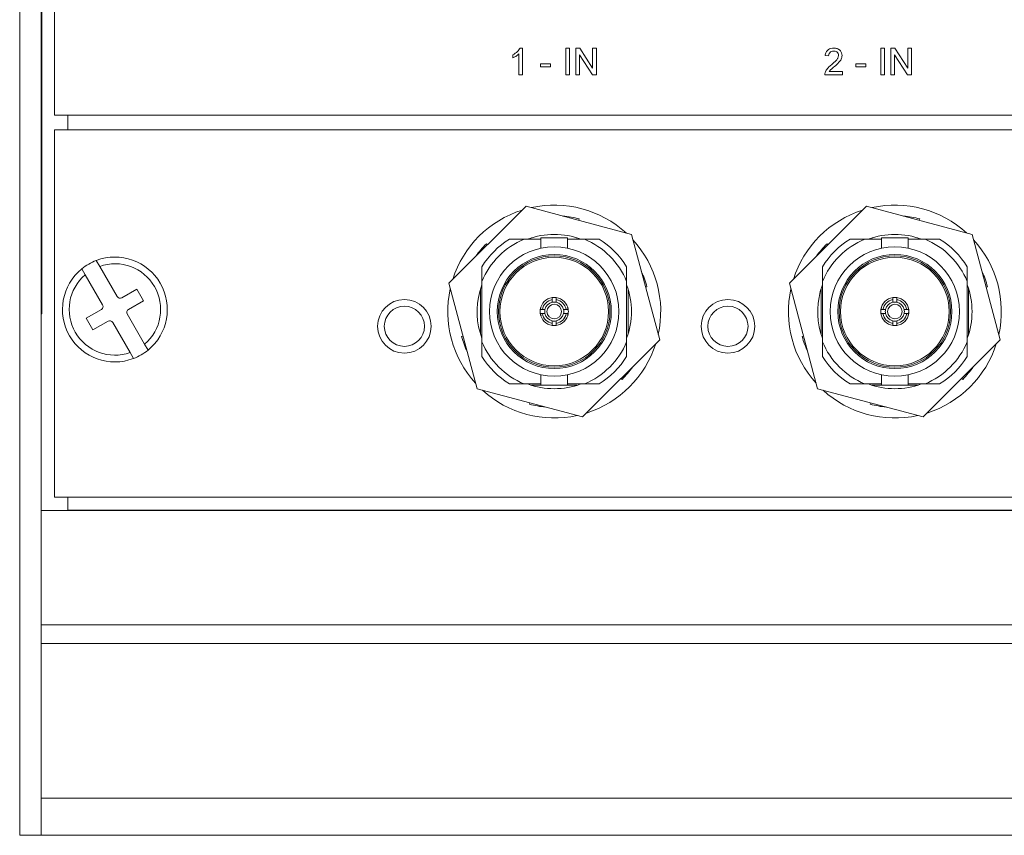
# Model space of a CAD drawing. Header units: millimetres. Extents: x 0 to 1118, y 0 to 864.
# Tile 76 of 256: x 124 to 142, y 401 to 416. Entities that reach past the tile are written whole.
import ezdxf

# ---------------------------------------------------------------- set-up
doc = ezdxf.new("R2010")
doc.units = ezdxf.units.MM

msp = doc.modelspace()

# ---------------------------------------------------------------- linework, layer by layer
at = {"color": 7, "linetype": 'Continuous', "lineweight": 15}
for p, q in [((123.7222, 400.5958), (123.7222, 449.1958)), ((124.1222, 400.5958), (124.1222, 449.1958)), ((124.3722, 414.0262), (124.3722, 420.8762)), ((124.1347, 415.9708), (124.1347, 415.6458)), ((124.1347, 415.6458), (124.1347, 410.6458)), ((124.3722, 414.0262), (160.6222, 414.0262)), ((124.3722, 413.7512), (124.3722, 406.9012)), ((124.3722, 413.7512), (160.6222, 413.7512)), ((133.1617, 412.3282), (131.7226, 410.8891)), ((135.1275, 411.8014), (133.1617, 412.3282)), ((139.5117, 412.3282), (138.0726, 410.8891)), ((141.4775, 411.8014), (139.5117, 412.3282)), ((134.1514, 412.0902), (134.1446, 412.0648)), ((140.5014, 412.0902), (140.4946, 412.0648)), ((135.6542, 409.8356), (135.1275, 411.8014)), ((142.0042, 409.8356), (141.4775, 411.8014)), ((132.4235, 411.6273), (132.4421, 411.6086)), ((132.8532, 411.7124), (133.1259, 411.7124)), ((133.1259, 411.7124), (133.4384, 411.7124)), ((133.2793, 411.7374), (133.2654, 411.7374)), ((133.4384, 411.7374), (133.4384, 411.5431)), ((133.9384, 411.7374), (133.4384, 411.7374)), ((133.9384, 411.5424), (133.9384, 411.7374)), ((133.9384, 411.7124), (134.2509, 411.7124)), ((134.1114, 411.7374), (134.0975, 411.7374)), ((134.2509, 411.7124), (134.5237, 411.7124)), ((138.7735, 411.6273), (138.7921, 411.6086)), ((139.2032, 411.7124), (139.4759, 411.7124)), ((139.4759, 411.7124), (139.7884, 411.7124)), ((139.6293, 411.7374), (139.6154, 411.7374)), ((139.7884, 411.7374), (139.7884, 411.5431)), ((140.2884, 411.7374), (139.7884, 411.7374)), ((140.2884, 411.5424), (140.2884, 411.7374)), ((140.2884, 411.7124), (140.6009, 411.7124)), ((140.4614, 411.7374), (140.4475, 411.7374)), ((140.6009, 411.7124), (140.8737, 411.7124)), ((125.2135, 411.2051), (125.15, 411.3149)), ((125.5387, 410.6417), (125.2135, 411.2051)), ((132.3384, 411.1976), (132.3384, 410.9249)), ((135.0384, 411.1976), (135.0384, 410.9249)), ((138.6884, 411.1976), (138.6884, 410.9249)), ((141.3884, 411.1976), (141.3884, 410.9249)), ((124.8794, 411.1587), (124.9428, 411.0488)), ((124.9428, 411.0488), (125.2681, 410.4854)), ((131.7226, 410.8891), (132.2493, 408.9233)), ((132.2988, 410.7347), (132.3384, 410.8594)), ((132.3384, 409.7999), (132.3384, 410.9249)), ((135.0384, 410.9249), (135.0384, 409.7999)), ((138.0726, 410.8891), (138.5993, 408.9233)), ((138.6488, 410.7347), (138.6884, 410.8594)), ((138.6884, 409.7999), (138.6884, 410.9249)), ((141.3884, 410.9249), (141.3884, 409.7999)), ((124.1347, 410.6458), (124.1347, 410.3208)), ((125.9056, 410.7813), (125.6241, 410.6188)), ((126.0306, 410.5648), (125.9056, 410.7813)), ((132.3134, 410.7854), (132.3134, 409.9394)), ((135.0634, 409.9394), (135.0634, 410.7854)), ((135.4163, 410.8253), (135.3909, 410.8185)), ((138.6634, 410.7854), (138.6634, 409.9394)), ((141.4134, 409.9394), (141.4134, 410.7854)), ((141.7663, 410.8253), (141.7409, 410.8185)), ((125.7491, 410.4023), (126.0306, 410.5648)), ((133.6509, 410.5842), (133.6509, 410.6222)), ((133.6509, 410.5359), (133.6509, 410.5842)), ((133.7259, 410.5842), (133.7259, 410.6222)), ((133.7259, 410.5842), (133.7259, 410.5359)), ((140.0009, 410.5842), (140.0009, 410.6222)), ((140.0009, 410.5359), (140.0009, 410.5842)), ((140.0759, 410.5842), (140.0759, 410.6222)), ((140.0759, 410.5842), (140.0759, 410.5359)), ((124.1222, 410.3208), (124.1347, 410.3208)), ((125.2452, 410.4), (124.9638, 410.2375)), ((126.0515, 409.7535), (125.7262, 410.3169)), ((133.4666, 410.3999), (133.4286, 410.3999)), ((133.4666, 410.3249), (133.4286, 410.3249)), ((133.4666, 410.3999), (133.5149, 410.3999)), ((133.5149, 410.3249), (133.4666, 410.3249)), ((133.8619, 410.3999), (133.9103, 410.3999)), ((133.9103, 410.3249), (133.8619, 410.3249)), ((133.9103, 410.3999), (133.9482, 410.3999)), ((133.9103, 410.3249), (133.9482, 410.3249)), ((133.9509, 410.3624), (133.9353, 410.4408)), ((133.9375, 410.2949), (133.9509, 410.3624)), ((139.8166, 410.3999), (139.7786, 410.3999)), ((139.8166, 410.3249), (139.7786, 410.3249)), ((139.8166, 410.3999), (139.8649, 410.3999)), ((139.8649, 410.3249), (139.8166, 410.3249)), ((140.2119, 410.3999), (140.2603, 410.3999)), ((140.2603, 410.3249), (140.2119, 410.3249)), ((140.2603, 410.3999), (140.2982, 410.3999)), ((140.2603, 410.3249), (140.2982, 410.3249)), ((140.3009, 410.3624), (140.2853, 410.4408)), ((140.2875, 410.2949), (140.3009, 410.3624)), ((124.9638, 410.2375), (125.0888, 410.021)), ((125.0888, 410.021), (125.3702, 410.1835)), ((125.4556, 410.1607), (125.7809, 409.5973)), ((133.6509, 410.1405), (133.6509, 410.1889)), ((133.6509, 410.1405), (133.6509, 410.1026)), ((133.7259, 410.1889), (133.7259, 410.1405)), ((133.7259, 410.1405), (133.7259, 410.1026)), ((140.0009, 410.1405), (140.0009, 410.1889)), ((140.0009, 410.1405), (140.0009, 410.1026)), ((140.0759, 410.1889), (140.0759, 410.1405)), ((140.0759, 410.1405), (140.0759, 410.1026)), ((126.1149, 409.6436), (126.0515, 409.7535)), ((131.9606, 409.8994), (131.986, 409.9062)), ((132.3384, 409.5271), (132.3384, 409.7999)), ((134.2152, 408.3966), (135.6542, 409.8356)), ((135.0384, 409.5271), (135.0384, 409.7999)), ((138.3106, 409.8994), (138.336, 409.9062)), ((138.6884, 409.5271), (138.6884, 409.7999)), ((140.5652, 408.3966), (142.0042, 409.8356)), ((141.3884, 409.5271), (141.3884, 409.7999)), ((125.7809, 409.5973), (125.8443, 409.4874)), ((133.4384, 409.1823), (133.4384, 408.9874)), ((133.9384, 408.9874), (133.9384, 409.1816)), ((139.7884, 409.1823), (139.7884, 408.9874)), ((140.2884, 408.9874), (140.2884, 409.1816)), ((132.8532, 409.0124), (133.1259, 409.0124)), ((133.4384, 409.0124), (133.1259, 409.0124)), ((134.2509, 409.0124), (133.9384, 409.0124)), ((134.5237, 409.0124), (134.2509, 409.0124)), ((134.9533, 409.0975), (134.9347, 409.1161)), ((139.2032, 409.0124), (139.4759, 409.0124)), ((139.7884, 409.0124), (139.4759, 409.0124)), ((140.6009, 409.0124), (140.2884, 409.0124)), ((140.8737, 409.0124), (140.6009, 409.0124)), ((141.3033, 409.0975), (141.2847, 409.1161)), ((132.2493, 408.9233), (134.2152, 408.3966)), ((133.2654, 408.9874), (133.4384, 408.9874)), ((133.4384, 408.9874), (133.9384, 408.9874)), ((133.9384, 408.9874), (134.1114, 408.9874)), ((138.5993, 408.9233), (140.5652, 408.3966)), ((139.6154, 408.9874), (139.7884, 408.9874)), ((139.7884, 408.9874), (140.2884, 408.9874)), ((140.2884, 408.9874), (140.4614, 408.9874)), ((133.2254, 408.6345), (133.2322, 408.6599)), ((139.5754, 408.6345), (139.5823, 408.6599)), ((124.3722, 406.9012), (160.6222, 406.9012)), ((124.1222, 406.6511), (197.3722, 406.6511)), ((124.1222, 400.5958), (123.7222, 400.5958))]:
    msp.add_line(p, q, dxfattribs=at)
at = {"color": 9, "linetype": 'Continuous', "lineweight": 0}
for p, q in [((124.1347, 415.6458), (124.1222, 415.6458)), ((133.0537, 415.2762), (133.0949, 415.2762)), ((133.0949, 415.2762), (133.0949, 414.7762)), ((133.9026, 415.2762), (133.9731, 415.2762)), ((133.9026, 414.7762), (133.9026, 415.2762)), ((133.9731, 415.2762), (133.9731, 414.7762)), ((134.0885, 415.2762), (134.163, 415.2762)), ((134.0885, 414.7762), (134.0885, 415.2762)), ((134.163, 415.2762), (134.4026, 414.9031)), ((134.4026, 415.2762), (134.4731, 415.2762)), ((134.4026, 414.9031), (134.4026, 415.2762)), ((134.4731, 415.2762), (134.4731, 414.7762)), ((139.7776, 415.2762), (139.8481, 415.2762)), ((139.7776, 414.7762), (139.7776, 415.2762)), ((139.8481, 415.2762), (139.8481, 414.7762)), ((139.9635, 415.2762), (140.038, 415.2762)), ((139.9635, 414.7762), (139.9635, 415.2762)), ((140.038, 415.2762), (140.2776, 414.9031)), ((140.2776, 415.2762), (140.3481, 415.2762)), ((140.2776, 414.9031), (140.2776, 415.2762)), ((140.3481, 415.2762), (140.3481, 414.7762)), ((132.9154, 415.0921), (132.9154, 415.1512)), ((133.0308, 414.7762), (133.0308, 415.1658)), ((134.3986, 414.7762), (134.159, 415.1493)), ((134.159, 415.1493), (134.159, 414.7762)), ((138.8033, 415.1287), (138.7392, 415.1351)), ((140.2736, 414.7762), (140.034, 415.1493)), ((140.034, 415.1493), (140.034, 414.7762)), ((133.4347, 414.9813), (133.6206, 414.9813)), ((133.4347, 414.9236), (133.4347, 414.9813)), ((133.6206, 414.9236), (133.4347, 414.9236)), ((133.6206, 414.9813), (133.6206, 414.9236)), ((139.3097, 414.9813), (139.4956, 414.9813)), ((139.3097, 414.9236), (139.3097, 414.9813)), ((139.4956, 414.9236), (139.3097, 414.9236)), ((139.4956, 414.9813), (139.4956, 414.9236)), ((133.0949, 414.7762), (133.0308, 414.7762)), ((133.9731, 414.7762), (133.9026, 414.7762)), ((134.159, 414.7762), (134.0885, 414.7762)), ((134.4731, 414.7762), (134.3986, 414.7762)), ((139.0597, 414.7762), (138.7327, 414.7762)), ((138.8151, 414.8403), (139.0597, 414.8403)), ((139.0597, 414.8403), (139.0597, 414.7762)), ((139.8481, 414.7762), (139.7776, 414.7762)), ((140.034, 414.7762), (139.9635, 414.7762)), ((140.3481, 414.7762), (140.2736, 414.7762)), ((124.6222, 413.7512), (124.6222, 414.0262)), ((124.1347, 410.6458), (124.1222, 410.6458)), ((124.6222, 406.6599), (124.6222, 406.9012)), ((196.8722, 406.6599), (124.6222, 406.6599)), ((197.3722, 404.5196), (124.1222, 404.5196)), ((197.3722, 404.1732), (124.1222, 404.1732)), ((197.3722, 401.2886), (124.1222, 401.2886)), ((197.3722, 400.5958), (124.1222, 400.5958))]:
    msp.add_line(p, q, dxfattribs=at)
at = {"color": 7, "linetype": 'Continuous', "lineweight": 15}
for centre, radius in [((133.6884, 410.3624), 1.2063), ((140.0384, 410.3624), 1.2063), ((133.6884, 410.3624), 1.0637), ((133.6884, 410.3624), 1.0388), ((140.0384, 410.3624), 1.0637), ((140.0384, 410.3624), 1.0388), ((133.6884, 410.3624), 1.0126), ((140.0384, 410.3624), 1.0126), ((130.8944, 410.0874), 0.5), ((130.8944, 410.0874), 0.375), ((133.6884, 410.3624), 0.1359), ((136.9269, 410.0874), 0.5), ((136.9269, 410.0874), 0.375), ((140.0384, 410.3624), 0.1359)]:
    msp.add_circle(centre, radius, dxfattribs=at)
for centre, radius, start, end in [((133.6884, 410.3624), 1.985, 47.6117, 102.3883), ((140.0384, 410.3624), 1.985, 47.6117, 102.3883), ((133.6884, 410.3624), 1.985, 107.6117, 162.3883), ((133.6884, 410.3624), 1.7888, 75, 84.84053), ((140.0384, 410.3624), 1.985, 107.6117, 162.3883), ((140.0384, 410.3624), 1.7888, 75, 84.84053), ((133.6884, 410.3624), 1.4386, 69.78743, 110.21257), ((140.0384, 410.3624), 1.4386, 69.78743, 110.21257), ((133.6884, 410.3624), 1.7888, 135, 144.84053), ((133.6884, 410.3624), 1.4625, 112.61986, 157.38014), ((133.6884, 410.3624), 1.5875, 121.74548, 148.25452), ((133.6884, 410.3624), 1.4625, 22.61986, 67.38014), ((133.6884, 410.3624), 1.5875, 31.74548, 58.25452), ((133.6884, 410.3624), 1.985, 347.6117, 42.3883), ((140.0384, 410.3624), 1.7888, 135, 144.84053), ((140.0384, 410.3624), 1.4625, 112.61986, 157.38014), ((140.0384, 410.3624), 1.5875, 121.74548, 148.25452), ((140.0384, 410.3624), 1.4625, 22.61986, 67.38014), ((140.0384, 410.3624), 1.5875, 31.74548, 58.25452), ((140.0384, 410.3624), 1.985, 347.6117, 42.3883), ((125.4972, 410.4012), 0.9775, 309.19799, 110.80201), ((125.4972, 410.4012), 0.9775, 110.80201, 129.19799), ((125.4972, 410.4012), 0.8525, 310.56113, 109.43887), ((125.4972, 410.4012), 0.9775, 129.19799, 290.80201), ((125.4972, 410.4012), 0.8525, 130.56113, 289.43887), ((133.6884, 410.3624), 1.7888, 15, 24.84053), ((140.0384, 410.3624), 1.7888, 15, 24.84053), ((133.6884, 410.3624), 1.4386, 339.78743, 20.21257), ((140.0384, 410.3624), 1.4386, 339.78743, 20.21257), ((133.6884, 410.3624), 1.985, 167.6117, 222.3883), ((133.6884, 410.3624), 1.4386, 165, 200.21257), ((140.0384, 410.3624), 1.985, 167.6117, 222.3883), ((140.0384, 410.3624), 1.4386, 165, 200.21257), ((125.214, 410.4542), 0.0625, 300, 30), ((125.5929, 410.6729), 0.0625, 210, 300), ((133.6884, 410.3624), 0.2625, 98.21321, 171.78679), ((133.6884, 410.3624), 0.225, 99.59407, 170.40593), ((133.6884, 410.3624), 0.1775, 102.19665, 167.80335), ((133.6884, 410.3624), 0.2625, 81.78679, 98.21321), ((133.6884, 410.3624), 0.1775, 77.80335, 102.19665), ((133.6884, 410.3624), 0.2625, 8.21321, 81.78679), ((133.6884, 410.3624), 0.225, 9.59407, 80.40593), ((133.6884, 410.3624), 0.1775, 12.19665, 77.80335), ((140.0384, 410.3624), 0.2625, 98.21321, 171.78679), ((140.0384, 410.3624), 0.225, 99.59407, 170.40593), ((140.0384, 410.3624), 0.1775, 102.19665, 167.80335), ((140.0384, 410.3624), 0.2625, 81.78679, 98.21321), ((140.0384, 410.3624), 0.1775, 77.80335, 102.19665), ((140.0384, 410.3624), 0.2625, 8.21321, 81.78679), ((140.0384, 410.3624), 0.225, 9.59407, 80.40593), ((140.0384, 410.3624), 0.1775, 12.19665, 77.80335), ((125.7804, 410.3482), 0.0625, 120, 210), ((133.6884, 410.3624), 0.2625, 171.78679, 188.21321), ((133.6884, 410.3624), 0.2625, 188.21321, 261.78679), ((133.6884, 410.3624), 0.225, 189.59407, 260.40593), ((133.6884, 410.3624), 0.1775, 167.80335, 192.19665), ((133.6884, 410.3624), 0.1775, 192.19665, 257.80335), ((133.6884, 410.3624), 0.225, 279.59407, 350.40593), ((133.6884, 410.3624), 0.1775, 282.19665, 347.80335), ((133.6884, 410.3624), 0.2625, 278.21321, 351.78679), ((133.6884, 410.3624), 0.1775, 347.80335, 12.19665), ((133.6884, 410.3624), 0.2625, 351.78679, 8.21321), ((140.0384, 410.3624), 0.2625, 171.78679, 188.21321), ((140.0384, 410.3624), 0.2625, 188.21321, 261.78679), ((140.0384, 410.3624), 0.225, 189.59407, 260.40593), ((140.0384, 410.3624), 0.1775, 167.80335, 192.19665), ((140.0384, 410.3624), 0.1775, 192.19665, 257.80335), ((140.0384, 410.3624), 0.225, 279.59407, 350.40593), ((140.0384, 410.3624), 0.1775, 282.19665, 347.80335), ((140.0384, 410.3624), 0.2625, 278.21321, 351.78679), ((140.0384, 410.3624), 0.1775, 347.80335, 12.19665), ((140.0384, 410.3624), 0.2625, 351.78679, 8.21321), ((125.4015, 410.1294), 0.0625, 30, 120), ((133.6884, 410.3624), 0.1775, 257.80335, 282.19665), ((133.6884, 410.3624), 0.2625, 261.78679, 278.21321), ((140.0384, 410.3624), 0.1775, 257.80335, 282.19665), ((140.0384, 410.3624), 0.2625, 261.78679, 278.21321), ((133.6884, 410.3624), 1.7888, 195, 204.84053), ((133.6884, 410.3624), 1.4625, 202.61986, 247.38014), ((133.6884, 410.3624), 1.4625, 292.61986, 337.38014), ((133.6884, 410.3624), 1.985, 287.6117, 342.3883), ((140.0384, 410.3624), 1.7888, 195, 204.84053), ((140.0384, 410.3624), 1.4625, 202.61986, 247.38014), ((140.0384, 410.3624), 1.4625, 292.61986, 337.38014), ((140.0384, 410.3624), 1.985, 287.6117, 342.3883), ((125.4972, 410.4012), 0.9775, 290.80201, 309.19799), ((133.6884, 410.3624), 1.5875, 211.74548, 238.25452), ((133.6884, 410.3624), 1.5875, 301.74548, 328.25452), ((140.0384, 410.3624), 1.5875, 211.74548, 238.25452), ((140.0384, 410.3624), 1.5875, 301.74548, 328.25452), ((133.6884, 410.3624), 1.7888, 315, 324.84053), ((140.0384, 410.3624), 1.7888, 315, 324.84053), ((133.6884, 410.3624), 1.4386, 249.78743, 290.21257), ((140.0384, 410.3624), 1.4386, 249.78743, 290.21257), ((133.6884, 410.3624), 1.985, 227.6117, 282.3883), ((140.0384, 410.3624), 1.985, 227.6117, 282.3883), ((133.6884, 410.3624), 1.7888, 255, 264.84053), ((140.0384, 410.3624), 1.7888, 255, 264.84053)]:
    msp.add_arc(centre, radius, start, end, dxfattribs=at)
at = {"color": 9, "linetype": 'Continuous', "lineweight": 0}
for points, knots in [([(132.9154, 415.1512), (132.9466, 415.1688), (133.0023, 415.2003), (133.038, 415.253), (133.0537, 415.2762)], [0, 0, 0, 0, 0.5604433, 1, 1, 1, 1]), ([(138.7392, 415.1351), (138.7429, 415.1573), (138.7502, 415.2016), (138.7932, 415.2506), (138.8468, 415.2733), (138.8819, 415.2752), (138.8994, 415.2762)], [0, 0, 0, 0, 0.2802278, 0.5588787, 0.7791208, 1, 1, 1, 1]), ([(138.8994, 415.2762), (138.9212, 415.2747), (138.9648, 415.2716), (139.0168, 415.237), (139.0486, 415.1895), (139.0517, 415.1553), (139.0533, 415.1381)], [0, 0, 0, 0, 0.2804818, 0.5596462, 0.7797451, 1, 1, 1, 1]), ([(133.0308, 415.1658), (133.011, 415.1493), (132.9756, 415.1198), (132.9338, 415.1006), (132.9154, 415.0921)], [0, 0, 0, 0, 0.5596783, 1, 1, 1, 1]), ([(138.898, 415.2185), (138.8842, 415.2174), (138.8566, 415.2154), (138.8234, 415.1929), (138.8056, 415.1612), (138.804, 415.1396), (138.8033, 415.1287)], [0, 0, 0, 0, 0.280408, 0.5594862, 0.7793702, 1, 1, 1, 1]), ([(138.8547, 414.9632), (138.8867, 414.9905), (138.9312, 415.0286), (138.9803, 415.088), (138.9862, 415.1211), (138.9892, 415.1375)], [0, 0, 0, 0, 0.5613073, 0.7813793, 1, 1, 1, 1]), ([(138.9892, 415.1375), (138.9875, 415.1503), (138.9841, 415.1759), (138.9581, 415.2027), (138.9281, 415.2167), (138.9081, 415.2179), (138.898, 415.2185)], [0, 0, 0, 0, 0.2790778, 0.5586051, 0.7790319, 1, 1, 1, 1]), ([(139.0533, 415.1381), (139.0499, 415.1143), (139.0431, 415.0664), (138.9894, 414.9972), (138.9429, 414.9574), (138.9145, 414.933)], [0, 0, 0, 0, 0.2787419, 0.5588385, 1, 1, 1, 1]), ([(138.7395, 414.8206), (138.7479, 414.84), (138.7619, 414.872), (138.7934, 414.9091), (138.8229, 414.9374), (138.8441, 414.9546), (138.8547, 414.9632)], [0, 0, 0, 0, 0.3394104, 0.5595232, 0.7797423, 1, 1, 1, 1]), ([(138.9145, 414.933), (138.9026, 414.9232), (138.883, 414.907), (138.8559, 414.8842), (138.8333, 414.8642), (138.8211, 414.8482), (138.8151, 414.8403)], [0, 0, 0, 0, 0.3400303, 0.560078, 0.7801006, 1, 1, 1, 1]), ([(138.7327, 414.7762), (138.7329, 414.7846), (138.7332, 414.7998), (138.7376, 414.8143), (138.7395, 414.8206)], [0, 0, 0, 0, 0.55993505, 1, 1, 1, 1])]:
    msp.add_open_spline(points, degree=3, knots=knots, dxfattribs=at)
at = {"color": 7, "linetype": 'Continuous', "lineweight": 15}
for points, knots in [([(133.4393, 410.4299), (133.4328, 410.4074), (133.4187, 410.3587), (133.4335, 410.3101), (133.4415, 410.2839)], [0, 0, 0, 0, 0.4624889, 1, 1, 1, 1]), ([(139.7893, 410.4299), (139.7828, 410.4074), (139.7686, 410.3587), (139.7835, 410.3101), (139.7915, 410.2839)], [0, 0, 0, 0, 0.4624941, 1, 1, 1, 1])]:
    msp.add_open_spline(points, degree=3, knots=knots, dxfattribs=at)

doc.saveas('drawing.dxf')
